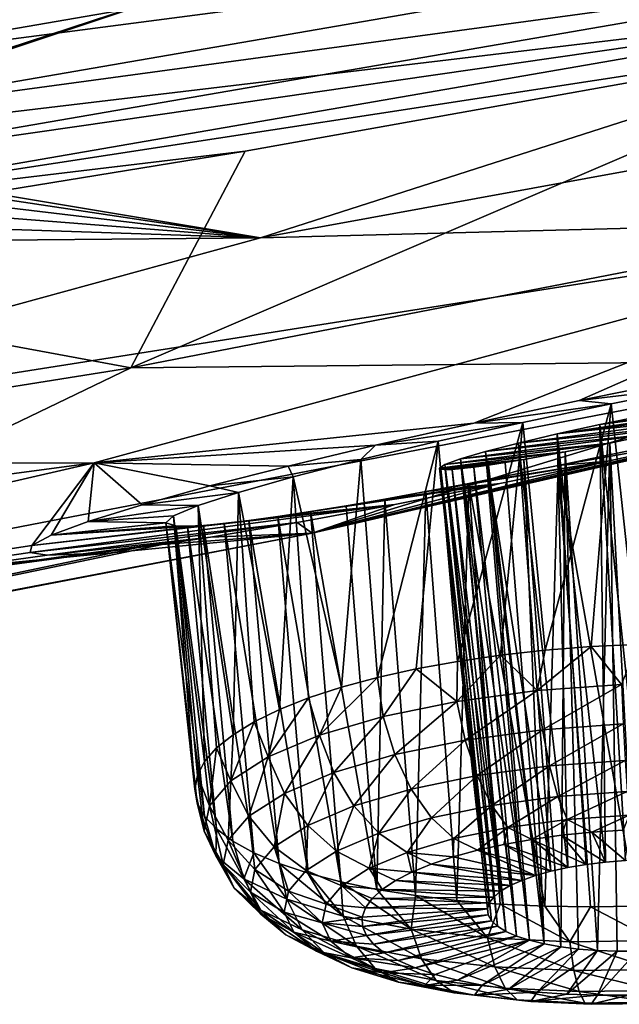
# Model space of a CAD drawing. Header units: metres. Extents: x -90 to 304, y -90 to 74.
# Tile 205 of 256: x 267.67 to 269.61, y -12.68 to -9.49. Entities that reach past the tile are written whole.
import ezdxf

# ---------------------------------------------------------------- set-up
doc = ezdxf.new("R2010")
doc.units = ezdxf.units.M
doc.layers.add('solid_21662050_350', color=7, linetype='CONTINUOUS')

msp = doc.modelspace()

# ---------------------------------------------------------------- linework, layer by layer
at = {"layer": 'solid_21662050_350'}
for points in [[(266.87616, -9.647733, 235.832901), (270.996582, -8.936671, 233.865204), (266.889191, -9.459386, 235.930893)], [(270.962677, -9.113814, 233.736053), (270.996582, -8.936671, 233.865204), (266.87616, -9.647733, 235.832901)], [(266.846619, -9.824943, 235.700989), (270.962677, -9.113814, 233.736053), (266.87616, -9.647733, 235.832901)], [(270.909973, -9.272255, 233.577469), (270.962677, -9.113814, 233.736053), (266.846619, -9.824943, 235.700989)], [(266.80072, -9.982933, 235.538315), (270.909973, -9.272255, 233.577469), (266.846619, -9.824943, 235.700989)], [(270.839905, -9.400387, 233.396408), (270.909973, -9.272255, 233.577469), (266.80072, -9.982933, 235.538315)], [(268.449005, -10.192729, 208.672562), (273.541107, -9.263302, 209.452835), (270.822449, -10.130454, 211.861755)], [(268.449005, -10.192729, 208.672562), (270.951416, -9.388189, 206.437866), (273.541107, -9.263302, 209.452835)], [(266.66925, -9.893334, 204.858124), (265.103546, -9.375297, 200.877258), (268.44339, -9.310626, 203.267319)], [(266.66925, -9.893334, 204.858124), (268.44339, -9.310626, 203.267319), (266.68454, -9.898317, 204.900803)], [(266.68454, -9.898317, 204.900803), (268.44339, -9.310626, 203.267319), (270.951416, -9.388189, 206.437866)], [(266.68454, -9.898317, 204.900803), (270.951416, -9.388189, 206.437866), (268.449005, -10.192729, 208.672562)], [(266.739716, -10.110076, 235.351944), (270.57489, -9.522127, 233.306229), (270.839905, -9.400387, 233.396408)], [(266.739716, -10.110076, 235.351944), (270.839905, -9.400387, 233.396408), (266.80072, -9.982933, 235.538315)], [(266.739716, -10.110076, 235.351944), (268.399384, -9.911546, 234.377991), (270.57489, -9.522127, 233.306229)], [(270.57489, -9.522127, 233.306229), (268.02829, -10.613745, 231.254135), (272.241486, -9.797091, 228.985779)], [(270.57489, -9.522127, 233.306229), (268.399384, -9.911546, 234.377991), (268.02829, -10.613745, 231.254135)], [(272.241486, -9.797091, 228.985779), (268.02829, -10.613745, 231.254135), (270.464996, -10.589215, 225.937195)], [(268.399384, -9.911546, 234.377991), (266.181458, -10.271962, 235.369812), (268.02829, -10.613745, 231.254135)], [(266.739716, -10.110076, 235.351944), (266.181458, -10.271962, 235.369812), (268.399384, -9.911546, 234.377991)], [(266.76651, -9.939183, 205.213654), (266.68454, -9.898317, 204.900803), (268.449005, -10.192729, 208.672562)], [(266.799469, -9.995654, 205.576614), (266.76651, -9.939183, 205.213654), (268.449005, -10.192729, 208.672562)], [(266.768158, -10.060687, 205.934235), (266.799469, -9.995654, 205.576614), (268.449005, -10.192729, 208.672562)], [(266.673889, -10.132666, 206.277481), (266.768158, -10.060687, 205.934235), (268.449005, -10.192729, 208.672562)], [(265.764954, -10.927022, 210.712143), (270.822449, -10.130454, 211.861755), (267.908997, -10.921731, 214.059921)], [(265.764954, -10.927022, 210.712143), (268.449005, -10.192729, 208.672562), (270.822449, -10.130454, 211.861755)], [(266.519531, -10.209795, 206.597748), (266.673889, -10.132666, 206.277481), (268.449005, -10.192729, 208.672562)], [(269.141052, -10.792903, 215.363129), (267.908997, -10.921731, 214.059921), (270.822449, -10.130454, 211.861755)], [(269.482605, -10.720158, 215.311615), (269.141052, -10.792903, 215.363129), (270.822449, -10.130454, 211.861755)], [(269.826141, -10.650553, 215.32106), (269.482605, -10.720158, 215.311615), (270.822449, -10.130454, 211.861755)], [(266.519531, -10.209795, 206.597748), (268.449005, -10.192729, 208.672562), (265.764954, -10.927022, 210.712143)], [(266.181458, -10.271962, 235.369812), (263.635956, -11.313794, 233.198593), (268.02829, -10.613745, 231.254135)], [(271.128571, -10.555968, 218.960739), (272.180634, -10.331019, 220.478851), (268.616821, -11.149373, 222.751907)], [(270.464996, -10.589215, 225.937195), (268.616821, -11.149373, 222.751907), (272.180634, -10.331019, 220.478851)], [(270.876465, -10.619317, 219.166672), (271.128571, -10.555968, 218.960739), (268.616821, -11.149373, 222.751907)], [(270.464996, -10.589215, 225.937195), (266.480988, -11.357838, 228.072128), (268.616821, -11.149373, 222.751907)], [(268.02829, -10.613745, 231.254135), (266.480988, -11.357838, 228.072128), (270.464996, -10.589215, 225.937195)], [(268.02829, -10.613745, 231.254135), (263.635956, -11.313794, 233.198593), (266.480988, -11.357838, 228.072128)], [(270.59375, -10.687586, 219.326279), (270.876465, -10.619317, 219.166672), (268.616821, -11.149373, 222.751907)], [(269.874542, -10.672952, 215.773254), (269.482605, -10.720158, 215.311615), (269.826141, -10.650553, 215.32106)], [(270.273163, -10.762239, 219.435715), (270.59375, -10.687586, 219.326279), (268.616821, -11.149373, 222.751907)], [(269.585693, -10.73039, 215.74147), (269.482605, -10.720158, 215.311615), (269.874542, -10.672952, 215.773254)], [(269.585693, -10.73039, 215.74147), (269.874542, -10.672952, 215.773254), (269.670654, -11.510438, 215.557388)], [(269.585693, -10.73039, 215.74147), (269.141052, -10.792903, 215.363129), (269.482605, -10.720158, 215.311615)], [(270.179474, -10.715783, 217.607574), (269.410706, -10.828247, 216.688187), (269.549438, -10.797675, 216.656769)], [(270.098389, -10.738894, 217.72673), (269.410706, -10.828247, 216.688187), (270.179474, -10.715783, 217.607574)], [(270.230652, -10.698006, 217.46875), (269.549438, -10.797675, 216.656769), (269.694061, -10.767827, 216.660538)], [(270.179474, -10.715783, 217.607574), (269.549438, -10.797675, 216.656769), (270.230652, -10.698006, 217.46875)], [(269.299316, -10.790586, 215.767197), (269.141052, -10.792903, 215.363129), (269.585693, -10.73039, 215.74147)], [(269.299316, -10.790586, 215.767197), (269.585693, -10.73039, 215.74147), (269.372559, -11.528995, 215.584229)], [(269.585693, -10.73039, 215.74147), (269.520782, -11.517429, 215.563339), (269.372559, -11.528995, 215.584229)], [(270.098389, -10.738894, 217.72673), (269.992401, -10.766031, 217.820602), (269.410706, -10.828247, 216.688187)], [(269.585693, -10.73039, 215.74147), (269.670654, -11.510438, 215.557388), (269.520782, -11.517429, 215.563339)], [(269.927826, -10.839882, 219.486298), (270.273163, -10.762239, 219.435715), (268.616821, -11.149373, 222.751907)], [(269.410706, -10.828247, 216.688187), (269.992401, -10.766031, 217.820602), (269.285004, -10.857971, 216.752655)], [(269.866791, -10.795886, 217.884995), (269.285004, -10.857971, 216.752655), (269.992401, -10.766031, 217.820602)], [(269.694061, -10.767827, 216.660538), (269.549438, -10.797675, 216.656769), (269.69754, -12.20812, 216.319672)], [(269.141052, -10.792903, 215.363129), (268.821289, -10.864746, 215.472824), (267.908997, -10.921731, 214.059921)], [(269.299316, -10.790586, 215.767197), (268.821289, -10.864746, 215.472824), (269.141052, -10.792903, 215.363129)], [(269.02533, -10.85161, 215.849625), (268.821289, -10.864746, 215.472824), (269.299316, -10.790586, 215.767197)], [(269.02533, -10.85161, 215.849625), (269.299316, -10.790586, 215.767197), (269.087463, -11.565289, 215.669769)], [(269.299316, -10.790586, 215.767197), (269.22757, -11.545006, 215.619843), (269.087463, -11.565289, 215.669769)], [(269.178772, -10.885324, 216.846756), (269.285004, -10.857971, 216.752655), (269.866791, -10.795886, 217.884995)], [(269.178772, -10.885324, 216.846756), (269.866791, -10.795886, 217.884995), (269.727661, -10.826975, 217.916351)], [(269.299316, -10.790586, 215.767197), (269.372559, -11.528995, 215.584229), (269.22757, -11.545006, 215.619843)], [(269.549438, -10.797675, 216.656769), (269.410706, -10.828247, 216.688187), (269.567749, -12.216199, 216.33136)], [(269.549438, -10.797675, 216.656769), (269.632202, -12.210914, 216.321442), (269.69754, -12.20812, 216.319672)], [(269.549438, -10.797675, 216.656769), (269.567749, -12.216199, 216.33136), (269.632202, -12.210914, 216.321442)], [(269.575562, -10.916232, 219.473358), (269.927826, -10.839882, 219.486298), (268.616821, -11.149373, 222.751907)], [(269.02533, -10.85161, 215.849625), (268.774017, -10.911285, 215.985962), (268.821289, -10.864746, 215.472824)], [(269.02533, -10.85161, 215.849625), (268.827789, -11.617738, 215.810287), (268.774017, -10.911285, 215.985962)], [(269.02533, -10.85161, 215.849625), (268.953705, -11.589622, 215.73349), (268.827789, -11.617738, 215.810287)], [(269.02533, -10.85161, 215.849625), (269.087463, -11.565289, 215.669769), (268.953705, -11.589622, 215.73349)], [(269.0979, -10.908816, 216.965622), (269.727661, -10.826975, 217.916351), (269.581879, -10.857672, 217.91214)], [(269.178772, -10.885324, 216.846756), (269.727661, -10.826975, 217.916351), (269.0979, -10.908816, 216.965622)], [(269.410706, -10.828247, 216.688187), (269.285004, -10.857971, 216.752655), (269.445953, -12.233831, 216.374771)], [(269.410706, -10.828247, 216.688187), (269.505341, -12.22388, 216.349228), (269.567749, -12.216199, 216.33136)], [(269.410706, -10.828247, 216.688187), (269.445953, -12.233831, 216.374771), (269.505341, -12.22388, 216.349228)], [(269.414612, -10.930795, 218.838028), (269.927826, -10.839882, 219.486298), (269.575562, -10.916232, 219.473358)], [(269.710419, -10.868745, 218.873001), (269.927826, -10.839882, 219.486298), (269.414612, -10.930795, 218.838028)], [(269.581879, -10.857672, 217.91214), (269.727661, -10.826975, 217.916351), (269.670624, -12.504736, 217.274292)], [(268.821289, -10.864746, 215.472824), (268.538055, -10.932371, 215.633209), (267.908997, -10.921731, 214.059921)], [(268.774017, -10.911285, 215.985962), (268.538055, -10.932371, 215.633209), (268.821289, -10.864746, 215.472824)], [(269.047028, -10.927088, 217.103149), (269.581879, -10.857672, 217.91214), (269.437408, -10.886171, 217.871246)], [(269.0979, -10.908816, 216.965622), (269.581879, -10.857672, 217.91214), (269.047028, -10.927088, 217.103149)], [(269.178772, -10.885324, 216.846756), (269.390625, -12.24588, 216.407532), (269.285004, -10.857971, 216.752655)], [(269.285004, -10.857971, 216.752655), (269.390625, -12.24588, 216.407532), (269.445953, -12.233831, 216.374771)], [(269.710419, -10.868745, 218.873001), (269.414612, -10.930795, 218.838028), (269.668518, -12.359317, 218.297714)], [(269.437408, -10.886171, 217.871246), (269.581879, -10.857672, 217.91214), (269.541779, -12.502706, 217.253448)], [(269.581879, -10.857672, 217.91214), (269.60553, -12.504992, 217.267899), (269.541779, -12.502706, 217.253448)], [(269.581879, -10.857672, 217.91214), (269.670624, -12.504736, 217.274292), (269.60553, -12.504992, 217.267899)], [(268.555115, -10.967333, 216.171066), (268.538055, -10.932371, 215.633209), (268.774017, -10.911285, 215.985962)], [(268.555115, -10.967333, 216.171066), (268.774017, -10.911285, 215.985962), (268.71109, -11.649328, 215.899338)], [(269.22522, -10.98906, 219.39563), (269.575562, -10.916232, 219.473358), (268.616821, -11.149373, 222.751907)], [(268.774017, -10.911285, 215.985962), (268.827789, -11.617738, 215.810287), (268.71109, -11.649328, 215.899338)], [(268.985413, -11.014813, 218.672333), (269.575562, -10.916232, 219.473358), (269.22522, -10.98906, 219.39563)], [(269.124481, -10.988476, 218.742401), (269.575562, -10.916232, 219.473358), (268.985413, -11.014813, 218.672333)], [(269.029541, -10.939002, 217.252426), (269.437408, -10.886171, 217.871246), (269.303223, -10.910575, 217.794724)], [(269.047028, -10.927088, 217.103149), (269.437408, -10.886171, 217.871246), (269.029541, -10.939002, 217.252426)], [(269.029541, -10.939002, 217.252426), (269.303223, -10.910575, 217.794724), (269.034027, -10.942271, 217.329025)], [(269.034027, -10.942271, 217.329025), (269.303223, -10.910575, 217.794724), (269.047485, -10.943628, 217.405487)], [(269.0979, -10.908816, 216.965622), (269.047028, -10.927088, 217.103149), (269.227692, -12.310469, 216.597961)], [(269.047485, -10.943628, 217.405487), (269.303223, -10.910575, 217.794724), (269.242828, -10.920676, 217.744186)], [(269.178772, -10.885324, 216.846756), (269.0979, -10.908816, 216.965622), (269.295929, -12.275414, 216.492371)], [(269.0979, -10.908816, 216.965622), (269.258179, -12.292389, 216.542984), (269.295929, -12.275414, 216.492371)], [(269.0979, -10.908816, 216.965622), (269.227692, -12.310469, 216.597961), (269.258179, -12.292389, 216.542984)], [(269.414612, -10.930795, 218.838028), (269.575562, -10.916232, 219.473358), (269.124481, -10.988476, 218.742401)], [(269.178772, -10.885324, 216.846756), (269.340363, -12.25982, 216.446945), (269.390625, -12.24588, 216.407532)], [(269.178772, -10.885324, 216.846756), (269.295929, -12.275414, 216.492371), (269.340363, -12.25982, 216.446945)], [(269.242828, -10.920676, 217.744186), (269.303223, -10.910575, 217.794724), (269.369293, -12.481201, 217.164871)], [(269.303223, -10.910575, 217.794724), (269.437408, -10.886171, 217.871246), (269.422638, -12.490706, 217.201477)], [(269.303223, -10.910575, 217.794724), (269.422638, -12.490706, 217.201477), (269.369293, -12.481201, 217.164871)], [(269.437408, -10.886171, 217.871246), (269.480469, -12.497918, 217.231186), (269.422638, -12.490706, 217.201477)], [(269.437408, -10.886171, 217.871246), (269.541779, -12.502706, 217.253448), (269.480469, -12.497918, 217.231186)], [(262.916412, -11.586378, 212.543579), (267.908997, -10.921731, 214.059921), (264.819214, -11.632132, 216.033447)], [(262.916412, -11.586378, 212.543579), (265.764954, -10.927022, 210.712143), (267.908997, -10.921731, 214.059921)], [(267.706787, -11.190167, 217.070511), (264.819214, -11.632132, 216.033447), (267.908997, -10.921731, 214.059921)], [(267.769653, -11.156685, 216.727127), (267.706787, -11.190167, 217.070511), (267.908997, -10.921731, 214.059921)], [(267.889526, -11.112263, 216.401199), (267.769653, -11.156685, 216.727127), (267.908997, -10.921731, 214.059921)], [(268.064514, -11.057875, 216.099518), (267.889526, -11.112263, 216.401199), (267.908997, -10.921731, 214.059921)], [(268.284851, -10.996789, 215.839783), (268.064514, -11.057875, 216.099518), (267.908997, -10.921731, 214.059921)], [(268.538055, -10.932371, 215.633209), (268.284851, -10.996789, 215.839783), (267.908997, -10.921731, 214.059921)], [(268.555115, -10.967333, 216.171066), (268.284851, -10.996789, 215.839783), (268.538055, -10.932371, 215.633209)], [(269.047028, -10.927088, 217.103149), (269.029541, -10.939002, 217.252426), (269.190552, -12.348653, 216.717117)], [(269.029541, -10.939002, 217.252426), (269.184509, -12.368111, 216.779266), (269.190552, -12.348653, 216.717117)], [(269.029541, -10.939002, 217.252426), (269.187042, -12.387367, 216.841721), (269.184509, -12.368111, 216.779266)], [(269.029541, -10.939002, 217.252426), (269.034027, -10.942271, 217.329025), (269.187042, -12.387367, 216.841721)], [(269.034027, -10.942271, 217.329025), (269.198059, -12.4061, 216.903427), (269.187042, -12.387367, 216.841721)], [(269.034027, -10.942271, 217.329025), (269.047485, -10.943628, 217.405487), (269.198059, -12.4061, 216.903427)], [(269.047028, -10.927088, 217.103149), (269.205017, -12.329329, 216.656342), (269.227692, -12.310469, 216.597961)], [(269.047028, -10.927088, 217.103149), (269.190552, -12.348653, 216.717117), (269.205017, -12.329329, 216.656342)], [(269.047485, -10.943628, 217.405487), (269.242828, -10.920676, 217.744186), (269.069946, -10.943001, 217.480713)], [(269.047485, -10.943628, 217.405487), (269.069946, -10.943001, 217.480713), (269.217407, -12.423975, 216.963272)], [(269.047485, -10.943628, 217.405487), (269.217407, -12.423975, 216.963272), (269.198059, -12.4061, 216.903427)], [(269.069946, -10.943001, 217.480713), (269.242828, -10.920676, 217.744186), (269.188385, -10.92911, 217.686432)], [(269.069946, -10.943001, 217.480713), (269.188385, -10.92911, 217.686432), (269.101196, -10.940356, 217.553436)], [(269.069946, -10.943001, 217.480713), (269.101196, -10.940356, 217.553436), (269.24472, -12.4407, 217.020294)], [(269.069946, -10.943001, 217.480713), (269.24472, -12.4407, 217.020294), (269.217407, -12.423975, 216.963272)], [(269.101196, -10.940356, 217.553436), (269.188385, -10.92911, 217.686432), (269.1409, -10.935707, 217.622437)], [(269.101196, -10.940356, 217.553436), (269.1409, -10.935707, 217.622437), (269.279572, -12.45598, 217.073502)], [(269.101196, -10.940356, 217.553436), (269.279572, -12.45598, 217.073502), (269.24472, -12.4407, 217.020294)], [(269.414612, -10.930795, 218.838028), (269.124481, -10.988476, 218.742401), (269.370483, -12.359324, 218.264664)], [(269.1409, -10.935707, 217.622437), (269.188385, -10.92911, 217.686432), (269.32132, -12.469558, 217.121964)], [(269.1409, -10.935707, 217.622437), (269.32132, -12.469558, 217.121964), (269.279572, -12.45598, 217.073502)], [(269.188385, -10.92911, 217.686432), (269.242828, -10.920676, 217.744186), (269.369293, -12.481201, 217.164871)], [(269.188385, -10.92911, 217.686432), (269.369293, -12.481201, 217.164871), (269.32132, -12.469558, 217.121964)], [(269.414612, -10.930795, 218.838028), (269.370483, -12.359324, 218.264664), (269.518677, -12.361658, 218.288651)], [(269.414612, -10.930795, 218.838028), (269.518677, -12.361658, 218.288651), (269.668518, -12.359317, 218.297714)], [(268.377014, -11.017571, 216.39769), (268.284851, -10.996789, 215.839783), (268.555115, -10.967333, 216.171066)], [(268.377014, -11.017571, 216.39769), (268.555115, -10.967333, 216.171066), (268.510376, -11.721514, 216.110107)], [(268.555115, -10.967333, 216.171066), (268.604919, -11.684047, 215.999634), (268.510376, -11.721514, 216.110107)], [(268.555115, -10.967333, 216.171066), (268.71109, -11.649328, 215.899338), (268.604919, -11.684047, 215.999634)], [(268.377014, -11.017571, 216.39769), (268.064514, -11.057875, 216.099518), (268.284851, -10.996789, 215.839783)], [(268.505188, -11.095895, 218.258957), (269.22522, -10.98906, 219.39563), (268.884644, -11.056356, 219.252991)], [(268.61087, -11.079836, 218.380325), (269.22522, -10.98906, 219.39563), (268.505188, -11.095895, 218.258957)], [(268.727051, -11.060793, 218.490417), (269.22522, -10.98906, 219.39563), (268.61087, -11.079836, 218.380325)], [(268.884644, -11.056356, 219.252991), (269.22522, -10.98906, 219.39563), (268.616821, -11.149373, 222.751907)], [(268.852386, -11.039022, 218.588074), (269.22522, -10.98906, 219.39563), (268.727051, -11.060793, 218.490417)], [(268.985413, -11.014813, 218.672333), (269.22522, -10.98906, 219.39563), (268.852386, -11.039022, 218.588074)], [(269.124481, -10.988476, 218.742401), (268.985413, -11.014813, 218.672333), (269.08551, -12.340779, 218.173187)], [(269.124481, -10.988476, 218.742401), (269.08551, -12.340779, 218.173187), (269.225555, -12.352338, 218.226044)], [(269.124481, -10.988476, 218.742401), (269.225555, -12.352338, 218.226044), (269.370483, -12.359324, 218.264664)], [(268.246124, -11.060068, 216.657211), (268.064514, -11.057875, 216.099518), (268.377014, -11.017571, 216.39769)], [(268.246124, -11.060068, 216.657211), (268.377014, -11.017571, 216.39769), (268.360352, -11.803024, 216.356613)], [(268.377014, -11.017571, 216.39769), (268.428558, -11.761318, 216.229538), (268.360352, -11.803024, 216.356613)], [(268.377014, -11.017571, 216.39769), (268.510376, -11.721514, 216.110107), (268.428558, -11.761318, 216.229538)], [(268.852386, -11.039022, 218.588074), (268.727051, -11.060793, 218.490417), (268.82605, -12.304496, 218.027252)], [(268.852386, -11.039022, 218.588074), (268.82605, -12.304496, 218.027252), (268.951843, -12.324774, 218.106674)], [(268.985413, -11.014813, 218.672333), (268.852386, -11.039022, 218.588074), (268.951843, -12.324774, 218.106674)], [(268.985413, -11.014813, 218.672333), (268.951843, -12.324774, 218.106674), (269.08551, -12.340779, 218.173187)], [(267.701752, -11.212081, 217.427582), (268.884644, -11.056356, 219.252991), (268.567627, -11.115006, 219.048676)], [(267.706787, -11.190167, 217.070511), (268.884644, -11.056356, 219.252991), (267.701752, -11.212081, 217.427582)], [(268.411346, -11.108781, 218.127701), (268.884644, -11.056356, 219.252991), (267.706787, -11.190167, 217.070511)], [(268.246124, -11.060068, 216.657211), (267.889526, -11.112263, 216.401199), (268.064514, -11.057875, 216.099518)], [(268.166809, -11.093242, 216.940689), (267.889526, -11.112263, 216.401199), (268.246124, -11.060068, 216.657211)], [(268.166809, -11.093242, 216.940689), (268.246124, -11.060068, 216.657211), (268.267517, -11.890298, 216.628067)], [(268.246124, -11.060068, 216.657211), (268.360352, -11.803024, 216.356613), (268.306458, -11.846175, 216.489944)], [(268.246124, -11.060068, 216.657211), (268.306458, -11.846175, 216.489944), (268.267517, -11.890298, 216.628067)], [(268.505188, -11.095895, 218.258957), (268.884644, -11.056356, 219.252991), (268.411346, -11.108781, 218.127701)], [(268.567627, -11.115006, 219.048676), (268.884644, -11.056356, 219.252991), (268.616821, -11.149373, 222.751907)], [(268.727051, -11.060793, 218.490417), (268.61087, -11.079836, 218.380325), (268.82605, -12.304496, 218.027252)], [(268.142059, -11.115777, 217.239182), (267.889526, -11.112263, 216.401199), (268.166809, -11.093242, 216.940689)], [(268.142059, -11.115777, 217.239182), (268.166809, -11.093242, 216.940689), (268.235962, -11.979519, 216.912613)], [(268.166809, -11.093242, 216.940689), (268.267517, -11.890298, 216.628067), (268.243927, -11.934909, 216.76947)], [(268.166809, -11.093242, 216.940689), (268.243927, -11.934909, 216.76947), (268.235962, -11.979519, 216.912613)], [(268.505188, -11.095895, 218.258957), (268.411346, -11.108781, 218.127701), (268.603485, -12.252058, 217.833267)], [(268.61087, -11.079836, 218.380325), (268.505188, -11.095895, 218.258957), (268.709503, -12.280169, 217.935791)], [(268.505188, -11.095895, 218.258957), (268.603485, -12.252058, 217.833267), (268.709503, -12.280169, 217.935791)], [(268.61087, -11.079836, 218.380325), (268.709503, -12.280169, 217.935791), (268.82605, -12.304496, 218.027252)], [(267.701752, -11.212081, 217.427582), (268.567627, -11.115006, 219.048676), (267.756897, -11.221117, 217.788391)], [(268.411346, -11.108781, 218.127701), (267.706787, -11.190167, 217.070511), (268.330597, -11.118313, 217.988541)], [(268.330597, -11.118313, 217.988541), (267.706787, -11.190167, 217.070511), (268.263947, -11.124408, 217.843674)], [(268.263947, -11.124408, 217.843674), (267.706787, -11.190167, 217.070511), (267.769653, -11.156685, 216.727127)], [(267.756897, -11.221117, 217.788391), (268.567627, -11.115006, 219.048676), (268.286407, -11.162442, 218.789017)], [(268.142059, -11.115777, 217.239182), (267.769653, -11.156685, 216.727127), (267.889526, -11.112263, 216.401199)], [(268.174042, -11.126507, 217.543549), (267.769653, -11.156685, 216.727127), (268.142059, -11.115777, 217.239182)], [(268.263947, -11.124408, 217.843674), (267.769653, -11.156685, 216.727127), (268.2117, -11.127116, 217.694824)], [(268.2117, -11.127116, 217.694824), (267.769653, -11.156685, 216.727127), (268.174042, -11.126507, 217.543549)], [(268.142059, -11.115777, 217.239182), (268.235962, -11.979519, 216.912613), (268.243713, -12.023641, 217.055923)], [(268.142059, -11.115777, 217.239182), (268.243713, -12.023641, 217.055923), (268.267059, -12.06679, 217.197815)], [(268.174042, -11.126507, 217.543549), (268.142059, -11.115777, 217.239182), (268.267059, -12.06679, 217.197815)], [(268.174042, -11.126507, 217.543549), (268.267059, -12.06679, 217.197815), (268.305786, -12.108493, 217.336746)], [(268.2117, -11.127116, 217.694824), (268.174042, -11.126507, 217.543549), (268.305786, -12.108493, 217.336746)], [(268.263947, -11.124408, 217.843674), (268.2117, -11.127116, 217.694824), (268.359467, -12.148294, 217.471207)], [(268.2117, -11.127116, 217.694824), (268.305786, -12.108493, 217.336746), (268.359467, -12.148294, 217.471207)], [(268.330597, -11.118313, 217.988541), (268.263947, -11.124408, 217.843674), (268.42749, -12.185758, 217.599701)], [(268.263947, -11.124408, 217.843674), (268.359467, -12.148294, 217.471207), (268.42749, -12.185758, 217.599701)], [(268.286407, -11.162442, 218.789017), (268.567627, -11.115006, 219.048676), (268.616821, -11.149373, 222.751907)], [(268.411346, -11.108781, 218.127701), (268.330597, -11.118313, 217.988541), (268.509125, -12.220472, 217.720825)], [(268.330597, -11.118313, 217.988541), (268.42749, -12.185758, 217.599701), (268.509125, -12.220472, 217.720825)], [(268.411346, -11.108781, 218.127701), (268.509125, -12.220472, 217.720825), (268.603485, -12.252058, 217.833267)], [(264.754974, -11.885925, 220.539734), (268.616821, -11.149373, 222.751907), (264.872559, -11.869358, 224.751755)], [(264.754974, -11.885925, 220.539734), (268.129517, -11.186065, 218.596649), (268.616821, -11.149373, 222.751907)], [(266.480988, -11.357838, 228.072128), (264.872559, -11.869358, 224.751755), (268.616821, -11.149373, 222.751907)], [(267.756897, -11.221117, 217.788391), (268.286407, -11.162442, 218.789017), (267.873535, -11.216265, 218.144058)], [(267.873535, -11.216265, 218.144058), (268.286407, -11.162442, 218.789017), (268.129517, -11.186065, 218.596649)], [(268.129517, -11.186065, 218.596649), (268.286407, -11.162442, 218.789017), (268.616821, -11.149373, 222.751907)], [(268.051666, -11.196666, 218.48259), (268.129517, -11.186065, 218.596649), (264.754974, -11.885925, 220.539734)], [(268.051666, -11.196666, 218.48259), (264.754974, -11.885925, 220.539734), (264.819214, -11.632132, 216.033447)], [(267.706787, -11.190167, 217.070511), (267.701752, -11.212081, 217.427582), (264.819214, -11.632132, 216.033447)], [(267.873535, -11.216265, 218.144058), (268.051666, -11.196666, 218.48259), (264.819214, -11.632132, 216.033447)], [(267.873535, -11.216265, 218.144058), (268.129517, -11.186065, 218.596649), (268.051666, -11.196666, 218.48259)], [(267.701752, -11.212081, 217.427582), (267.756897, -11.221117, 217.788391), (264.819214, -11.632132, 216.033447)], [(267.756897, -11.221117, 217.788391), (267.873535, -11.216265, 218.144058), (264.819214, -11.632132, 216.033447)], [(269.346008, -11.660325, 215.57814), (269.372559, -11.528995, 215.584229), (269.520782, -11.517429, 215.563339)], [(269.619476, -11.640613, 215.544846), (269.346008, -11.660325, 215.57814), (269.520782, -11.517429, 215.563339)], [(269.619476, -11.640613, 215.544846), (269.520782, -11.517429, 215.563339), (269.670654, -11.510438, 215.557388)], [(269.085144, -11.695223, 215.66185), (269.087463, -11.565289, 215.669769), (269.22757, -11.545006, 215.619843)], [(269.346008, -11.660325, 215.57814), (269.085144, -11.695223, 215.66185), (269.22757, -11.545006, 215.619843)], [(269.346008, -11.660325, 215.57814), (269.22757, -11.545006, 215.619843), (269.372559, -11.528995, 215.584229)], [(269.085144, -11.695223, 215.66185), (268.953705, -11.589622, 215.73349), (269.087463, -11.565289, 215.669769)], [(268.640411, -11.804677, 215.965881), (268.71109, -11.649328, 215.899338), (268.827789, -11.617738, 215.810287)], [(268.846893, -11.743964, 215.792786), (268.640411, -11.804677, 215.965881), (268.827789, -11.617738, 215.810287)], [(268.953705, -11.589622, 215.73349), (268.846893, -11.743964, 215.792786), (268.827789, -11.617738, 215.810287)], [(269.085144, -11.695223, 215.66185), (268.846893, -11.743964, 215.792786), (268.953705, -11.589622, 215.73349)], [(268.640411, -11.804677, 215.965881), (268.604919, -11.684047, 215.999634), (268.71109, -11.649328, 215.899338)], [(269.363159, -11.787276, 215.597122), (269.346008, -11.660325, 215.57814), (269.619476, -11.640613, 215.544846)], [(269.363159, -11.787276, 215.597122), (269.619476, -11.640613, 215.544846), (269.625519, -11.768365, 215.565186)], [(269.112885, -11.820755, 215.677444), (269.085144, -11.695223, 215.66185), (269.346008, -11.660325, 215.57814)], [(269.112885, -11.820755, 215.677444), (269.346008, -11.660325, 215.57814), (269.363159, -11.787276, 215.597122)], [(268.473633, -11.875028, 216.1745), (268.510376, -11.721514, 216.110107), (268.604919, -11.684047, 215.999634)], [(268.640411, -11.804677, 215.965881), (268.473633, -11.875028, 216.1745), (268.604919, -11.684047, 215.999634)], [(269.085144, -11.695223, 215.66185), (268.884308, -11.867516, 215.80304), (268.846893, -11.743964, 215.792786)], [(269.112885, -11.820755, 215.677444), (268.884308, -11.867516, 215.80304), (269.085144, -11.695223, 215.66185)], [(268.473633, -11.875028, 216.1745), (268.428558, -11.761318, 216.229538), (268.510376, -11.721514, 216.110107)], [(268.686218, -11.92576, 215.969101), (268.640411, -11.804677, 215.965881), (268.846893, -11.743964, 215.792786)], [(268.686218, -11.92576, 215.969101), (268.846893, -11.743964, 215.792786), (268.884308, -11.867516, 215.80304)], [(268.352966, -11.952312, 216.410614), (268.360352, -11.803024, 216.356613), (268.428558, -11.761318, 216.229538)], [(268.473633, -11.875028, 216.1745), (268.352966, -11.952312, 216.410614), (268.428558, -11.761318, 216.229538)], [(269.363159, -11.787276, 215.597122), (269.625519, -11.768365, 215.565186), (269.386169, -11.904292, 215.647614)], [(269.625519, -11.768365, 215.565186), (269.631989, -11.886572, 215.617676), (269.386169, -11.904292, 215.647614)], [(268.352966, -11.952312, 216.410614), (268.306458, -11.846175, 216.489944), (268.360352, -11.803024, 216.356613)], [(268.526215, -11.993251, 216.16925), (268.473633, -11.875028, 216.1745), (268.640411, -11.804677, 215.965881)], [(268.526215, -11.993251, 216.16925), (268.640411, -11.804677, 215.965881), (268.686218, -11.92576, 215.969101)], [(269.112885, -11.820755, 215.677444), (269.363159, -11.787276, 215.597122), (269.151672, -11.935661, 215.722855)], [(269.363159, -11.787276, 215.597122), (269.386169, -11.904292, 215.647614), (269.151672, -11.935661, 215.722855)], [(269.112885, -11.820755, 215.677444), (268.9375, -11.979474, 215.840546), (268.884308, -11.867516, 215.80304)], [(269.112885, -11.820755, 215.677444), (269.151672, -11.935661, 215.722855), (268.9375, -11.979474, 215.840546)], [(268.283081, -12.033562, 216.665176), (268.267517, -11.890298, 216.628067), (268.306458, -11.846175, 216.489944)], [(268.352966, -11.952312, 216.410614), (268.283081, -12.033562, 216.665176), (268.306458, -11.846175, 216.489944)], [(268.686218, -11.92576, 215.969101), (268.884308, -11.867516, 215.80304), (268.751892, -12.034048, 215.99614)], [(268.884308, -11.867516, 215.80304), (268.9375, -11.979474, 215.840546), (268.751892, -12.034048, 215.99614)], [(268.283081, -12.033562, 216.665176), (268.243927, -11.934909, 216.76947), (268.267517, -11.890298, 216.628067)], [(268.410461, -12.067394, 216.395767), (268.352966, -11.952312, 216.410614), (268.473633, -11.875028, 216.1745)], [(268.410461, -12.067394, 216.395767), (268.473633, -11.875028, 216.1745), (268.526215, -11.993251, 216.16925)], [(269.151672, -11.935661, 215.722855), (269.386169, -11.904292, 215.647614), (269.198883, -12.032232, 215.795059)], [(269.386169, -11.904292, 215.647614), (269.413513, -12.003523, 215.726196), (269.198883, -12.032232, 215.795059)], [(269.386169, -11.904292, 215.647614), (269.631989, -11.886572, 215.617676), (269.413513, -12.003523, 215.726196)], [(269.631989, -11.886572, 215.617676), (269.638489, -11.987306, 215.698792), (269.413513, -12.003523, 215.726196)], [(268.266602, -12.115653, 216.928375), (268.235962, -11.979519, 216.912613), (268.243927, -11.934909, 216.76947)], [(268.283081, -12.033562, 216.665176), (268.266602, -12.115653, 216.928375), (268.243927, -11.934909, 216.76947)], [(268.526215, -11.993251, 216.16925), (268.686218, -11.92576, 215.969101), (268.60199, -12.097286, 216.18367)], [(268.686218, -11.92576, 215.969101), (268.751892, -12.034048, 215.99614), (268.60199, -12.097286, 216.18367)], [(269.151672, -11.935661, 215.722855), (269.002869, -12.072331, 215.902771), (268.9375, -11.979474, 215.840546)], [(269.151672, -11.935661, 215.722855), (269.198883, -12.032232, 215.795059), (269.002869, -12.072331, 215.902771)], [(268.343414, -12.145341, 216.639969), (268.283081, -12.033562, 216.665176), (268.352966, -11.952312, 216.410614)], [(268.343414, -12.145341, 216.639969), (268.352966, -11.952312, 216.410614), (268.410461, -12.067394, 216.395767)], [(268.266602, -12.115653, 216.928375), (268.243713, -12.023641, 217.055923), (268.235962, -11.979519, 216.912613)], [(268.410461, -12.067394, 216.395767), (268.526215, -11.993251, 216.16925), (268.49353, -12.166757, 216.39592)], [(268.526215, -11.993251, 216.16925), (268.60199, -12.097286, 216.18367), (268.49353, -12.166757, 216.39592)], [(268.751892, -12.034048, 215.99614), (268.9375, -11.979474, 215.840546), (268.833008, -12.122278, 216.045181)], [(268.9375, -11.979474, 215.840546), (269.002869, -12.072331, 215.902771), (268.833008, -12.122278, 216.045181)], [(269.413513, -12.003523, 215.726196), (269.638489, -11.987306, 215.698792), (269.443359, -12.078313, 215.827606)], [(269.638489, -11.987306, 215.698792), (269.644592, -12.063808, 215.803116), (269.443359, -12.078313, 215.827606)], [(268.30423, -12.195432, 217.190109), (268.267059, -12.06679, 217.197815), (268.243713, -12.023641, 217.055923)], [(268.266602, -12.115653, 216.928375), (268.30423, -12.195432, 217.190109), (268.243713, -12.023641, 217.055923)], [(269.198883, -12.032232, 215.795059), (269.07608, -12.139857, 215.98555), (269.002869, -12.072331, 215.902771)], [(269.198883, -12.032232, 215.795059), (269.251404, -12.103992, 215.889221), (269.07608, -12.139857, 215.98555)], [(269.198883, -12.032232, 215.795059), (269.413513, -12.003523, 215.726196), (269.251404, -12.103992, 215.889221)], [(269.413513, -12.003523, 215.726196), (269.443359, -12.078313, 215.827606), (269.251404, -12.103992, 215.889221)], [(268.327637, -12.224094, 216.892471), (268.266602, -12.115653, 216.928375), (268.283081, -12.033562, 216.665176)], [(268.327637, -12.224094, 216.892471), (268.283081, -12.033562, 216.665176), (268.343414, -12.145341, 216.639969)], [(268.60199, -12.097286, 216.18367), (268.751892, -12.034048, 215.99614), (268.695801, -12.180155, 216.216812)], [(268.751892, -12.034048, 215.99614), (268.833008, -12.122278, 216.045181), (268.695801, -12.180155, 216.216812)], [(269.443359, -12.078313, 215.827606), (269.644592, -12.063808, 215.803116), (269.523499, -12.11896, 215.93544)], [(269.644592, -12.063808, 215.803116), (269.624451, -12.112108, 215.924515), (269.523499, -12.11896, 215.93544)], [(268.30423, -12.195432, 217.190109), (268.305786, -12.108493, 217.336746), (268.267059, -12.06679, 217.197815)], [(268.343414, -12.145341, 216.639969), (268.410461, -12.067394, 216.395767), (268.430695, -12.239791, 216.624741)], [(268.410461, -12.067394, 216.395767), (268.49353, -12.166757, 216.39592), (268.430695, -12.239791, 216.624741)], [(268.49353, -12.166757, 216.39592), (268.60199, -12.097286, 216.18367), (268.596558, -12.243735, 216.411057)], [(268.60199, -12.097286, 216.18367), (268.695801, -12.180155, 216.216812), (268.596558, -12.243735, 216.411057)], [(268.833008, -12.122278, 216.045181), (269.002869, -12.072331, 215.902771), (268.924164, -12.184531, 216.112915)], [(269.002869, -12.072331, 215.902771), (269.07608, -12.139857, 215.98555), (268.924164, -12.184531, 216.112915)], [(269.251404, -12.103992, 215.889221), (269.443359, -12.078313, 215.827606), (269.328888, -12.142317, 215.989243)], [(269.443359, -12.078313, 215.827606), (269.424561, -12.129072, 215.957108), (269.328888, -12.142317, 215.989243)], [(269.443359, -12.078313, 215.827606), (269.523499, -12.11896, 215.93544), (269.424561, -12.129072, 215.957108)], [(268.363708, -12.30063, 217.14357), (268.30423, -12.195432, 217.190109), (268.266602, -12.115653, 216.928375)], [(268.363708, -12.30063, 217.14357), (268.266602, -12.115653, 216.928375), (268.327637, -12.224094, 216.892471)], [(268.30423, -12.195432, 217.190109), (268.39447, -12.269832, 217.440323), (268.305786, -12.108493, 217.336746)], [(268.39447, -12.269832, 217.440323), (268.359467, -12.148294, 217.471207), (268.305786, -12.108493, 217.336746)], [(268.695801, -12.180155, 216.216812), (268.833008, -12.122278, 216.045181), (268.801422, -12.236298, 216.266434)], [(268.833008, -12.122278, 216.045181), (268.924164, -12.184531, 216.112915), (268.801422, -12.236298, 216.266434)], [(269.251404, -12.103992, 215.889221), (269.15213, -12.177501, 216.083221), (269.07608, -12.139857, 215.98555)], [(269.251404, -12.103992, 215.889221), (269.237701, -12.158527, 216.031464), (269.15213, -12.177501, 216.083221)], [(269.251404, -12.103992, 215.889221), (269.328888, -12.142317, 215.989243), (269.237701, -12.158527, 216.031464)], [(269.424561, -12.129072, 215.957108), (269.505341, -12.22388, 216.349228), (269.328888, -12.142317, 215.989243)], [(269.523499, -12.11896, 215.93544), (269.567749, -12.216199, 216.33136), (269.424561, -12.129072, 215.957108)], [(269.424561, -12.129072, 215.957108), (269.567749, -12.216199, 216.33136), (269.505341, -12.22388, 216.349228)], [(269.624451, -12.112108, 215.924515), (269.632202, -12.210914, 216.321442), (269.523499, -12.11896, 215.93544)], [(269.523499, -12.11896, 215.93544), (269.632202, -12.210914, 216.321442), (269.567749, -12.216199, 216.33136)], [(268.327637, -12.224094, 216.892471), (268.343414, -12.145341, 216.639969), (268.415894, -12.313582, 216.861328)], [(268.343414, -12.145341, 216.639969), (268.430695, -12.239791, 216.624741), (268.415894, -12.313582, 216.861328)], [(268.39447, -12.269832, 217.440323), (268.42749, -12.185758, 217.599701), (268.359467, -12.148294, 217.471207)], [(268.924164, -12.184531, 216.112915), (269.07608, -12.139857, 215.98555), (269.073242, -12.198997, 216.143875)], [(269.07608, -12.139857, 215.98555), (269.15213, -12.177501, 216.083221), (269.073242, -12.198997, 216.143875)], [(269.237701, -12.158527, 216.031464), (269.390625, -12.24588, 216.407532), (269.15213, -12.177501, 216.083221)], [(269.328888, -12.142317, 215.989243), (269.445953, -12.233831, 216.374771), (269.237701, -12.158527, 216.031464)], [(269.237701, -12.158527, 216.031464), (269.445953, -12.233831, 216.374771), (269.390625, -12.24588, 216.407532)], [(269.328888, -12.142317, 215.989243), (269.505341, -12.22388, 216.349228), (269.445953, -12.233831, 216.374771)], [(268.39447, -12.269832, 217.440323), (268.533905, -12.335993, 217.669388), (268.42749, -12.185758, 217.599701)], [(268.533905, -12.335993, 217.669388), (268.509125, -12.220472, 217.720825), (268.42749, -12.185758, 217.599701)], [(268.430695, -12.239791, 216.624741), (268.49353, -12.166757, 216.39592), (268.539063, -12.310577, 216.620468)], [(268.49353, -12.166757, 216.39592), (268.596558, -12.243735, 216.411057), (268.539063, -12.310577, 216.620468)], [(268.596558, -12.243735, 216.411057), (268.695801, -12.180155, 216.216812), (268.712646, -12.293166, 216.44017)], [(268.695801, -12.180155, 216.216812), (268.801422, -12.236298, 216.266434), (268.712646, -12.293166, 216.44017)], [(268.801422, -12.236298, 216.266434), (268.924164, -12.184531, 216.112915), (268.939484, -12.248453, 216.288696)], [(268.924164, -12.184531, 216.112915), (269.073242, -12.198997, 216.143875), (269.002075, -12.222748, 216.212646)], [(268.924164, -12.184531, 216.112915), (269.002075, -12.222748, 216.212646), (268.939484, -12.248453, 216.288696)], [(269.073242, -12.198997, 216.143875), (269.15213, -12.177501, 216.083221), (269.340363, -12.25982, 216.446945)], [(269.15213, -12.177501, 216.083221), (269.390625, -12.24588, 216.407532), (269.340363, -12.25982, 216.446945)], [(268.450287, -12.372005, 217.383606), (268.39447, -12.269832, 217.440323), (268.30423, -12.195432, 217.190109)], [(268.450287, -12.372005, 217.383606), (268.30423, -12.195432, 217.190109), (268.363708, -12.30063, 217.14357)], [(268.327637, -12.224094, 216.892471), (268.415894, -12.313582, 216.861328), (268.449707, -12.385294, 217.096588)], [(268.363708, -12.30063, 217.14357), (268.327637, -12.224094, 216.892471), (268.449707, -12.385294, 217.096588)], [(268.717102, -12.391375, 217.868515), (268.603485, -12.252058, 217.833267), (268.509125, -12.220472, 217.720825)], [(268.533905, -12.335993, 217.669388), (268.717102, -12.391375, 217.868515), (268.509125, -12.220472, 217.720825)], [(268.939484, -12.248453, 216.288696), (269.002075, -12.222748, 216.212646), (269.295929, -12.275414, 216.492371)], [(269.002075, -12.222748, 216.212646), (269.073242, -12.198997, 216.143875), (269.340363, -12.25982, 216.446945)], [(269.002075, -12.222748, 216.212646), (269.340363, -12.25982, 216.446945), (269.295929, -12.275414, 216.492371)], [(268.415894, -12.313582, 216.861328), (268.430695, -12.239791, 216.624741), (268.525513, -12.378112, 216.837006)], [(268.430695, -12.239791, 216.624741), (268.539063, -12.310577, 216.620468), (268.525513, -12.378112, 216.837006)], [(268.539063, -12.310577, 216.620468), (268.596558, -12.243735, 216.411057), (268.661224, -12.352951, 216.627487)], [(268.596558, -12.243735, 216.411057), (268.712646, -12.293166, 216.44017), (268.661224, -12.352951, 216.627487)], [(268.717102, -12.391375, 217.868515), (268.709503, -12.280169, 217.935791), (268.603485, -12.252058, 217.833267)], [(268.712646, -12.293166, 216.44017), (268.801422, -12.236298, 216.266434), (268.843079, -12.304415, 216.458664)], [(268.801422, -12.236298, 216.266434), (268.939484, -12.248453, 216.288696), (268.886261, -12.27579, 216.371048)], [(268.801422, -12.236298, 216.266434), (268.886261, -12.27579, 216.371048), (268.843079, -12.304415, 216.458664)], [(268.886261, -12.27579, 216.371048), (268.939484, -12.248453, 216.288696), (269.258179, -12.292389, 216.542984)], [(268.939484, -12.248453, 216.288696), (269.295929, -12.275414, 216.492371), (269.258179, -12.292389, 216.542984)], [(268.584045, -12.435478, 217.603363), (268.533905, -12.335993, 217.669388), (268.39447, -12.269832, 217.440323)], [(268.584045, -12.435478, 217.603363), (268.39447, -12.269832, 217.440323), (268.450287, -12.372005, 217.383606)], [(268.937073, -12.433848, 218.030029), (268.82605, -12.304496, 218.027252), (268.709503, -12.280169, 217.935791)], [(268.717102, -12.391375, 217.868515), (268.937073, -12.433848, 218.030029), (268.709503, -12.280169, 217.935791)], [(268.843079, -12.304415, 216.458664), (268.886261, -12.27579, 216.371048), (269.227692, -12.310469, 216.597961)], [(268.886261, -12.27579, 216.371048), (269.258179, -12.292389, 216.542984), (269.227692, -12.310469, 216.597961)], [(268.363708, -12.30063, 217.14357), (268.449707, -12.385294, 217.096588), (268.530823, -12.452171, 217.321503)], [(268.450287, -12.372005, 217.383606), (268.363708, -12.30063, 217.14357), (268.530823, -12.452171, 217.321503)], [(268.415894, -12.313582, 216.861328), (268.525513, -12.378112, 216.837006), (268.556458, -12.443745, 217.052322)], [(268.449707, -12.385294, 217.096588), (268.415894, -12.313582, 216.861328), (268.556458, -12.443745, 217.052322)], [(268.525513, -12.378112, 216.837006), (268.539063, -12.310577, 216.620468), (268.649109, -12.413357, 216.821152)], [(268.539063, -12.310577, 216.620468), (268.661224, -12.352951, 216.627487), (268.649109, -12.413357, 216.821152)], [(268.661224, -12.352951, 216.627487), (268.712646, -12.293166, 216.44017), (268.788879, -12.364075, 216.645264)], [(268.712646, -12.293166, 216.44017), (268.843079, -12.304415, 216.458664), (268.810486, -12.333967, 216.550461)], [(268.712646, -12.293166, 216.44017), (268.810486, -12.333967, 216.550461), (268.788879, -12.364075, 216.645264)], [(268.810486, -12.333967, 216.550461), (268.843079, -12.304415, 216.458664), (269.205017, -12.329329, 216.656342)], [(268.937073, -12.433848, 218.030029), (268.951843, -12.324774, 218.106674), (268.82605, -12.304496, 218.027252)], [(268.843079, -12.304415, 216.458664), (269.227692, -12.310469, 216.597961), (269.205017, -12.329329, 216.656342)], [(268.759796, -12.488608, 217.794388), (268.717102, -12.391375, 217.868515), (268.533905, -12.335993, 217.669388)], [(268.759796, -12.488608, 217.794388), (268.533905, -12.335993, 217.669388), (268.584045, -12.435478, 217.603363)], [(268.788879, -12.364075, 216.645264), (268.810486, -12.333967, 216.550461), (269.190552, -12.348653, 216.717117)], [(268.788879, -12.364075, 216.645264), (269.190552, -12.348653, 216.717117), (269.184509, -12.368111, 216.779266)], [(268.810486, -12.333967, 216.550461), (269.205017, -12.329329, 216.656342), (269.190552, -12.348653, 216.717117)], [(268.937073, -12.433848, 218.030029), (269.185364, -12.461781, 218.147766), (268.951843, -12.324774, 218.106674)], [(269.185364, -12.461781, 218.147766), (269.08551, -12.340779, 218.173187), (268.951843, -12.324774, 218.106674)], [(269.185364, -12.461781, 218.147766), (269.225555, -12.352338, 218.226044), (269.08551, -12.340779, 218.173187)], [(269.185364, -12.461781, 218.147766), (269.452423, -12.474098, 218.217163), (269.225555, -12.352338, 218.226044)], [(269.452423, -12.474098, 218.217163), (269.370483, -12.359324, 218.264664), (269.225555, -12.352338, 218.226044)], [(268.450287, -12.372005, 217.383606), (268.530823, -12.452171, 217.321503), (268.656158, -12.511643, 217.527405)], [(268.584045, -12.435478, 217.603363), (268.450287, -12.372005, 217.383606), (268.656158, -12.511643, 217.527405)], [(268.525513, -12.378112, 216.837006), (268.649109, -12.413357, 216.821152), (268.676788, -12.472059, 217.013748)], [(268.556458, -12.443745, 217.052322), (268.525513, -12.378112, 216.837006), (268.676788, -12.472059, 217.013748)], [(268.649109, -12.413357, 216.821152), (268.661224, -12.352951, 216.627487), (268.778564, -12.394361, 216.741898)], [(268.661224, -12.352951, 216.627487), (268.788879, -12.364075, 216.645264), (268.778564, -12.394361, 216.741898)], [(268.778564, -12.394361, 216.741898), (268.788879, -12.364075, 216.645264), (269.184509, -12.368111, 216.779266)], [(268.779602, -12.424443, 216.839127), (268.778564, -12.394361, 216.741898), (269.184509, -12.368111, 216.779266)], [(268.779602, -12.424443, 216.839127), (269.184509, -12.368111, 216.779266), (269.187042, -12.387367, 216.841721)], [(269.452423, -12.474098, 218.217163), (269.518677, -12.361658, 218.288651), (269.370483, -12.359324, 218.264664)], [(269.452423, -12.474098, 218.217163), (269.727966, -12.470328, 218.235565), (269.518677, -12.361658, 218.288651)], [(269.727966, -12.470328, 218.235565), (269.668518, -12.359317, 218.297714), (269.518677, -12.361658, 218.288651)], [(268.449707, -12.385294, 217.096588), (268.556458, -12.443745, 217.052322), (268.630707, -12.504951, 217.258163)], [(268.530823, -12.452171, 217.321503), (268.449707, -12.385294, 217.096588), (268.630707, -12.504951, 217.258163)], [(268.649109, -12.413357, 216.821152), (268.778564, -12.394361, 216.741898), (268.779602, -12.424443, 216.839127)], [(268.649109, -12.413357, 216.821152), (268.779602, -12.424443, 216.839127), (268.792053, -12.453944, 216.93576)], [(268.676788, -12.472059, 217.013748), (268.649109, -12.413357, 216.821152), (268.792053, -12.453944, 216.93576)], [(268.970825, -12.529355, 217.949356), (268.937073, -12.433848, 218.030029), (268.717102, -12.391375, 217.868515)], [(268.970825, -12.529355, 217.949356), (268.717102, -12.391375, 217.868515), (268.759796, -12.488608, 217.794388)], [(268.792053, -12.453944, 216.93576), (268.779602, -12.424443, 216.839127), (269.187042, -12.387367, 216.841721)], [(268.792053, -12.453944, 216.93576), (269.187042, -12.387367, 216.841721), (269.198059, -12.4061, 216.903427)], [(268.815735, -12.482492, 217.030548), (268.792053, -12.453944, 216.93576), (269.198059, -12.4061, 216.903427)], [(268.815735, -12.482492, 217.030548), (269.198059, -12.4061, 216.903427), (269.217407, -12.423975, 216.963272)], [(268.556458, -12.443745, 217.052322), (268.676788, -12.472059, 217.013748), (268.743195, -12.526805, 217.197861)], [(268.630707, -12.504951, 217.258163), (268.556458, -12.443745, 217.052322), (268.743195, -12.526805, 217.197861)], [(268.584045, -12.435478, 217.603363), (268.656158, -12.511643, 217.527405), (268.820831, -12.561426, 217.706406)], [(268.759796, -12.488608, 217.794388), (268.584045, -12.435478, 217.603363), (268.820831, -12.561426, 217.706406)], [(268.850342, -12.509729, 217.122314), (268.815735, -12.482492, 217.030548), (269.217407, -12.423975, 216.963272)], [(268.850342, -12.509729, 217.122314), (269.217407, -12.423975, 216.963272), (269.24472, -12.4407, 217.020294)], [(268.895447, -12.535312, 217.209915), (268.850342, -12.509729, 217.122314), (269.24472, -12.4407, 217.020294)], [(268.895447, -12.535312, 217.209915), (269.24472, -12.4407, 217.020294), (269.279572, -12.45598, 217.073502)], [(269.209015, -12.556151, 218.062302), (269.185364, -12.461781, 218.147766), (268.937073, -12.433848, 218.030029)], [(269.209015, -12.556151, 218.062302), (268.937073, -12.433848, 218.030029), (268.970825, -12.529355, 217.949356)], [(268.530823, -12.452171, 217.321503), (268.630707, -12.504951, 217.258163), (268.745392, -12.559381, 217.446625)], [(268.656158, -12.511643, 217.527405), (268.530823, -12.452171, 217.321503), (268.745392, -12.559381, 217.446625)], [(268.676788, -12.472059, 217.013748), (268.792053, -12.453944, 216.93576), (268.815735, -12.482492, 217.030548)], [(268.676788, -12.472059, 217.013748), (268.815735, -12.482492, 217.030548), (268.850342, -12.509729, 217.122314)], [(268.743195, -12.526805, 217.197861), (268.676788, -12.472059, 217.013748), (268.850342, -12.509729, 217.122314)], [(268.95047, -12.558918, 217.292236), (268.895447, -12.535312, 217.209915), (269.279572, -12.45598, 217.073502)], [(268.95047, -12.558918, 217.292236), (269.279572, -12.45598, 217.073502), (269.32132, -12.469558, 217.121964)], [(269.01474, -12.580252, 217.36824), (268.95047, -12.558918, 217.292236), (269.32132, -12.469558, 217.121964)], [(269.087433, -12.599044, 217.436966), (269.01474, -12.580252, 217.36824), (269.32132, -12.469558, 217.121964)], [(269.087433, -12.599044, 217.436966), (269.32132, -12.469558, 217.121964), (269.369293, -12.481201, 217.164871)], [(269.46521, -12.567968, 218.128876), (269.452423, -12.474098, 218.217163), (269.185364, -12.461781, 218.147766)], [(269.46521, -12.567968, 218.128876), (269.185364, -12.461781, 218.147766), (269.209015, -12.556151, 218.062302)], [(269.729584, -12.564352, 218.14653), (269.727966, -12.470328, 218.235565), (269.452423, -12.474098, 218.217163)], [(269.729584, -12.564352, 218.14653), (269.452423, -12.474098, 218.217163), (269.46521, -12.567968, 218.128876)], [(268.630707, -12.504951, 217.258163), (268.743195, -12.526805, 217.197861), (268.845795, -12.575489, 217.366409)], [(268.745392, -12.559381, 217.446625), (268.630707, -12.504951, 217.258163), (268.845795, -12.575489, 217.366409)], [(268.656158, -12.511643, 217.527405), (268.745392, -12.559381, 217.446625), (268.896118, -12.604943, 217.610428)], [(268.820831, -12.561426, 217.706406), (268.656158, -12.511643, 217.527405), (268.896118, -12.604943, 217.610428)], [(268.743195, -12.526805, 217.197861), (268.850342, -12.509729, 217.122314), (268.895447, -12.535312, 217.209915)], [(268.759796, -12.488608, 217.794388), (268.820831, -12.561426, 217.706406), (269.018585, -12.599605, 217.851593)], [(268.970825, -12.529355, 217.949356), (268.759796, -12.488608, 217.794388), (269.018585, -12.599605, 217.851593)], [(269.167633, -12.61506, 217.497574), (269.087433, -12.599044, 217.436966), (269.369293, -12.481201, 217.164871)], [(269.167633, -12.61506, 217.497574), (269.369293, -12.481201, 217.164871), (269.422638, -12.490706, 217.201477)], [(269.254333, -12.628096, 217.549286), (269.167633, -12.61506, 217.497574), (269.422638, -12.490706, 217.201477)], [(269.254333, -12.628096, 217.549286), (269.422638, -12.490706, 217.201477), (269.480469, -12.497918, 217.231186)], [(269.346436, -12.63799, 217.591446), (269.254333, -12.628096, 217.549286), (269.480469, -12.497918, 217.231186)], [(269.346436, -12.63799, 217.591446), (269.480469, -12.497918, 217.231186), (269.541779, -12.502706, 217.253448)], [(269.44281, -12.644616, 217.623535), (269.346436, -12.63799, 217.591446), (269.541779, -12.502706, 217.253448)], [(269.44281, -12.644616, 217.623535), (269.541779, -12.502706, 217.253448), (269.60553, -12.504992, 217.267899)], [(269.542236, -12.647893, 217.645142), (269.44281, -12.644616, 217.623535), (269.60553, -12.504992, 217.267899)], [(269.542236, -12.647893, 217.645142), (269.60553, -12.504992, 217.267899), (269.670624, -12.504736, 217.274292)], [(269.643433, -12.647778, 217.655991), (269.542236, -12.647893, 217.645142), (269.670624, -12.504736, 217.274292)], [(268.743195, -12.526805, 217.197861), (268.895447, -12.535312, 217.209915), (268.95047, -12.558918, 217.292236)], [(268.845795, -12.575489, 217.366409), (268.743195, -12.526805, 217.197861), (268.95047, -12.558918, 217.292236)], [(268.970825, -12.529355, 217.949356), (269.018585, -12.599605, 217.851593), (269.24176, -12.624712, 217.957413)], [(269.209015, -12.556151, 218.062302), (268.970825, -12.529355, 217.949356), (269.24176, -12.624712, 217.957413)], [(268.745392, -12.559381, 217.446625), (268.845795, -12.575489, 217.366409), (268.980591, -12.616241, 217.512924)], [(268.896118, -12.604943, 217.610428), (268.745392, -12.559381, 217.446625), (268.980591, -12.616241, 217.512924)], [(268.820831, -12.561426, 217.706406), (268.896118, -12.604943, 217.610428), (269.077087, -12.639885, 217.743317)], [(269.018585, -12.599605, 217.851593), (268.820831, -12.561426, 217.706406), (269.077087, -12.639885, 217.743317)], [(268.845795, -12.575489, 217.366409), (268.95047, -12.558918, 217.292236), (269.01474, -12.580252, 217.36824)], [(268.980591, -12.616241, 217.512924), (268.845795, -12.575489, 217.366409), (269.01474, -12.580252, 217.36824)], [(269.209015, -12.556151, 218.062302), (269.24176, -12.624712, 217.957413), (269.481812, -12.635785, 218.019806)], [(269.46521, -12.567968, 218.128876), (269.209015, -12.556151, 218.062302), (269.481812, -12.635785, 218.019806)], [(269.729584, -12.564352, 218.14653), (269.46521, -12.567968, 218.128876), (269.729492, -12.632397, 218.036346)], [(269.46521, -12.567968, 218.128876), (269.481812, -12.635785, 218.019806), (269.729492, -12.632397, 218.036346)], [(268.896118, -12.604943, 217.610428), (268.980591, -12.616241, 217.512924), (269.142456, -12.647493, 217.63179)], [(269.077087, -12.639885, 217.743317), (268.896118, -12.604943, 217.610428), (269.142456, -12.647493, 217.63179)], [(268.980591, -12.616241, 217.512924), (269.01474, -12.580252, 217.36824), (269.087433, -12.599044, 217.436966)], [(268.980591, -12.616241, 217.512924), (269.087433, -12.599044, 217.436966), (269.167633, -12.61506, 217.497574)], [(269.018585, -12.599605, 217.851593), (269.077087, -12.639885, 217.743317), (269.281342, -12.662864, 217.840164)], [(269.24176, -12.624712, 217.957413), (269.018585, -12.599605, 217.851593), (269.281342, -12.662864, 217.840164)], [(269.142456, -12.647493, 217.63179), (268.980591, -12.616241, 217.512924), (269.167633, -12.61506, 217.497574)], [(269.077087, -12.639885, 217.743317), (269.142456, -12.647493, 217.63179), (269.325165, -12.668046, 217.718414)], [(269.281342, -12.662864, 217.840164), (269.077087, -12.639885, 217.743317), (269.325165, -12.668046, 217.718414)], [(269.142456, -12.647493, 217.63179), (269.167633, -12.61506, 217.497574), (269.254333, -12.628096, 217.549286)], [(269.142456, -12.647493, 217.63179), (269.254333, -12.628096, 217.549286), (269.346436, -12.63799, 217.591446)], [(269.325165, -12.668046, 217.718414), (269.142456, -12.647493, 217.63179), (269.346436, -12.63799, 217.591446)], [(269.24176, -12.624712, 217.957413), (269.281342, -12.662864, 217.840164), (269.501038, -12.672997, 217.897263)], [(269.481812, -12.635785, 218.019806), (269.24176, -12.624712, 217.957413), (269.501038, -12.672997, 217.897263)], [(269.325165, -12.668046, 217.718414), (269.346436, -12.63799, 217.591446), (269.44281, -12.644616, 217.623535)], [(269.729492, -12.632397, 218.036346), (269.481812, -12.635785, 218.019806), (269.727753, -12.669896, 217.912399)], [(269.481812, -12.635785, 218.019806), (269.501038, -12.672997, 217.897263), (269.727753, -12.669896, 217.912399)], [(269.281342, -12.662864, 217.840164), (269.325165, -12.668046, 217.718414), (269.521667, -12.677111, 217.769485)], [(269.501038, -12.672997, 217.897263), (269.281342, -12.662864, 217.840164), (269.521667, -12.677111, 217.769485)], [(269.325165, -12.668046, 217.718414), (269.44281, -12.644616, 217.623535), (269.542236, -12.647893, 217.645142)], [(269.521667, -12.677111, 217.769485), (269.325165, -12.668046, 217.718414), (269.542236, -12.647893, 217.645142)], [(269.727753, -12.669896, 217.912399), (269.501038, -12.672997, 217.897263), (269.724426, -12.674336, 217.78302)], [(269.521667, -12.677111, 217.769485), (269.542236, -12.647893, 217.645142), (269.643433, -12.647778, 217.655991)], [(269.724426, -12.674336, 217.78302), (269.521667, -12.677111, 217.769485), (269.643433, -12.647778, 217.655991)], [(269.501038, -12.672997, 217.897263), (269.521667, -12.677111, 217.769485), (269.724426, -12.674336, 217.78302)]]:
    msp.add_3dface(points, dxfattribs=at)

doc.saveas('drawing.dxf')
